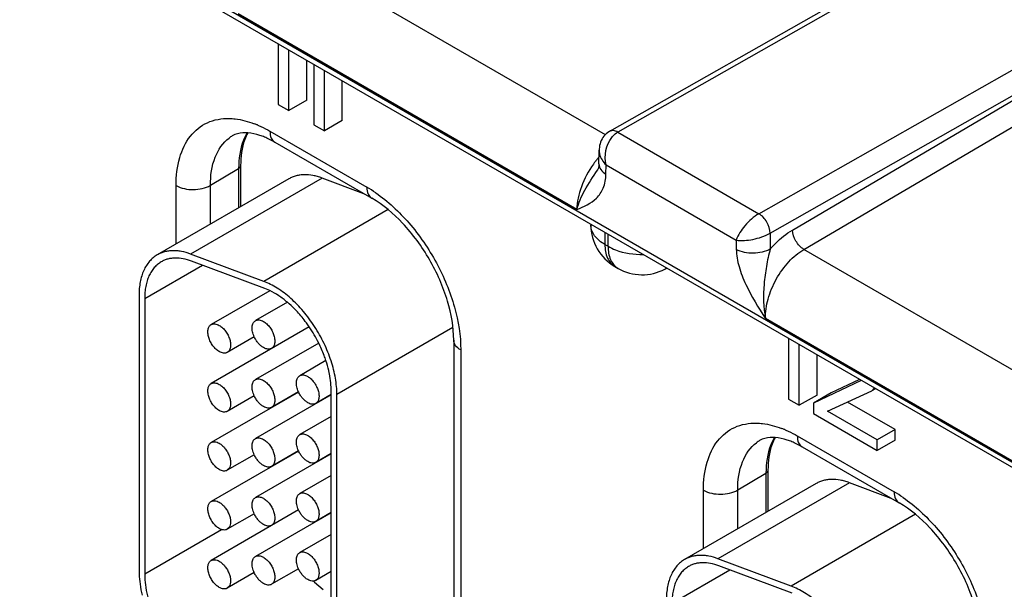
# Model space of a CAD drawing. Header units: inches. Extents: x 0 to 34, y 0 to 22.
# Tile 88 of 97: x 30.3 to 30.914, y 16.302 to 16.657. Entities that reach past the tile are written whole.
import ezdxf

# ---------------------------------------------------------------- set-up
doc = ezdxf.new("R2010")
doc.units = ezdxf.units.IN
doc.header["$LTSCALE"] = 1.87
doc.header["$MEASUREMENT"] = 0
doc.layers.get('0').update_dxf_attribs({"linetype": 'CONTINUOUS'})

msp = doc.modelspace()

# ---------------------------------------------------------------- linework, layer by layer
at = {"color": 7, "linetype": 'CONTINUOUS'}
for p, q in [((31.02971, 16.31756), (26.44402, 18.96528)), ((31.03168, 16.3132), (26.44599, 18.96093)), ((30.66565, 16.58555), (30.46065, 16.70391)), ((30.87173, 16.70304), (30.66833, 16.58761)), ((30.87673, 16.70255), (30.67335, 16.58713)), ((30.64787, 16.53891), (30.43668, 16.66085)), ((30.76139, 16.53629), (30.96484, 16.65167)), ((30.46175, 16.64228), (30.46175, 16.60445)), ((30.46838, 16.60063), (30.46838, 16.63845)), ((30.76837, 16.52414), (30.97184, 16.63953)), ((30.78232, 16.52613), (30.97185, 16.6375)), ((30.47951, 16.60706), (30.47951, 16.63202)), ((30.48384, 16.62952), (30.48384, 16.59169)), ((30.49047, 16.58787), (30.49047, 16.62569)), ((30.78946, 16.51406), (30.97898, 16.62543)), ((30.50161, 16.5943), (30.50161, 16.61926)), ((30.47951, 16.60706), (30.46838, 16.60063)), ((30.46175, 16.60445), (30.46838, 16.60063)), ((30.48384, 16.59169), (30.49047, 16.58787)), ((30.50161, 16.5943), (30.49047, 16.58787)), ((30.45964, 16.58081), (30.45464, 16.58339)), ((30.45653, 16.58768), (30.51699, 16.55277)), ((30.67335, 16.58713), (30.76139, 16.53629)), ((30.45964, 16.58081), (30.5201, 16.5459)), ((30.66165, 16.56733), (30.66178, 16.57589)), ((30.41941, 16.554), (30.43699, 16.56452)), ((30.43699, 16.56452), (30.43699, 16.53995)), ((30.43826, 16.56632), (30.43826, 16.54068)), ((30.66604, 16.56098), (30.66612, 16.5667)), ((30.66612, 16.5667), (30.74722, 16.51988)), ((30.4683, 16.55803), (30.38627, 16.51067)), ((30.48905, 16.55852), (30.40702, 16.51116)), ((30.51514, 16.54877), (30.48905, 16.55852)), ((30.66074, 16.56349), (30.66075, 16.5635)), ((30.39801, 16.51744), (30.39801, 16.55389)), ((30.41941, 16.5298), (30.41941, 16.554)), ((30.53015, 16.53887), (30.45263, 16.49411)), ((30.6566, 16.52977), (30.6566, 16.52936)), ((30.66538, 16.5247), (30.66538, 16.51711)), ((30.66735, 16.51598), (30.66735, 16.52356)), ((30.76837, 16.52414), (30.76852, 16.51427)), ((30.66538, 16.51711), (30.66735, 16.51598)), ((30.74722, 16.51988), (30.74731, 16.51405)), ((30.45263, 16.49411), (30.40702, 16.51116)), ((30.99445, 16.3957), (30.78946, 16.51406)), ((30.37842, 16.48345), (30.41443, 16.50425)), ((30.45324, 16.48974), (30.40764, 16.50679)), ((30.6716, 16.50338), (30.67356, 16.50224)), ((30.70277, 16.5018), (30.70395, 16.50243)), ((30.37488, 16.48549), (30.37488, 16.31383)), ((30.45649, 16.48833), (30.41991, 16.46721)), ((30.45649, 16.48835), (30.45324, 16.48974)), ((30.37842, 16.48345), (30.37842, 16.31179)), ((30.46737, 16.48113), (30.44749, 16.46966)), ((30.48103, 16.46576), (30.41991, 16.43047)), ((30.48095, 16.46588), (30.45749, 16.45233)), ((30.48104, 16.46576), (30.48095, 16.46588)), ((30.97667, 16.34906), (30.76548, 16.471)), ((30.44673, 16.4596), (30.42991, 16.44989)), ((30.57066, 16.46533), (30.49827, 16.42354)), ((30.48691, 16.45568), (30.44749, 16.43291)), ((30.46044, 16.45404), (30.46044, 16.45387)), ((30.57112, 16.45753), (30.57112, 16.23831)), ((30.77995, 16.45855), (30.77995, 16.42073)), ((30.78657, 16.4169), (30.78657, 16.45473)), ((30.57551, 16.45141), (30.57551, 16.23218)), ((30.79771, 16.42333), (30.79771, 16.4483)), ((30.4914, 16.44479), (30.47507, 16.43536)), ((30.82515, 16.43245), (30.79541, 16.41831)), ((30.82407, 16.43308), (30.80655, 16.42474)), ((30.47437, 16.42517), (30.41991, 16.39372)), ((30.44673, 16.42285), (30.42991, 16.41315)), ((30.49474, 16.42345), (30.44749, 16.39617)), ((30.4743, 16.4253), (30.45749, 16.41559)), ((30.49474, 16.42363), (30.48507, 16.41804)), ((30.49474, 16.23534), (30.49474, 16.42558)), ((30.49827, 16.2333), (30.49827, 16.42354)), ((30.79771, 16.42333), (30.78657, 16.4169)), ((30.80655, 16.42474), (30.79541, 16.41831)), ((30.80425, 16.41321), (30.83187, 16.42593)), ((30.83187, 16.42593), (30.83337, 16.42771)), ((30.83416, 16.42725), (30.83187, 16.42593)), ((30.46044, 16.4173), (30.46044, 16.41713)), ((30.77995, 16.42073), (30.78657, 16.4169)), ((30.79541, 16.41831), (30.79541, 16.4118)), ((30.84633, 16.40178), (30.81665, 16.41891)), ((30.79541, 16.4118), (30.83519, 16.38883)), ((30.83519, 16.39535), (30.80425, 16.41321)), ((30.49474, 16.40998), (30.47507, 16.39862)), ((30.84633, 16.40178), (30.83519, 16.39535)), ((30.84633, 16.39526), (30.84633, 16.40178)), ((30.78844, 16.39096), (30.78344, 16.39354)), ((30.78534, 16.39783), (30.8458, 16.36292)), ((30.83519, 16.38883), (30.83519, 16.39535)), ((30.84633, 16.39526), (30.83519, 16.38883)), ((30.47437, 16.38842), (30.41991, 16.35698)), ((30.44673, 16.38611), (30.42991, 16.3764)), ((30.49474, 16.38671), (30.44749, 16.35943)), ((30.4743, 16.38856), (30.45749, 16.37885)), ((30.49474, 16.38689), (30.48507, 16.3813)), ((30.78844, 16.39096), (30.8489, 16.35606)), ((30.46044, 16.38056), (30.46044, 16.38039)), ((30.43109, 16.37753), (30.42991, 16.3764)), ((30.74821, 16.36415), (30.76579, 16.37467)), ((30.76579, 16.37467), (30.76579, 16.3501)), ((30.76706, 16.37648), (30.76706, 16.35083)), ((30.49474, 16.37324), (30.47507, 16.36188)), ((30.7971, 16.36818), (30.71508, 16.32082)), ((30.81785, 16.36867), (30.73583, 16.32131)), ((30.84394, 16.35892), (30.81785, 16.36867)), ((30.72681, 16.3276), (30.72681, 16.36405)), ((30.74821, 16.33995), (30.74821, 16.36415)), ((30.47437, 16.35168), (30.41991, 16.32024)), ((30.44673, 16.34937), (30.42991, 16.33966)), ((30.49474, 16.34997), (30.44749, 16.32269)), ((30.4743, 16.35182), (30.45749, 16.34211)), ((30.49474, 16.35014), (30.48507, 16.34456)), ((30.85896, 16.34903), (30.78143, 16.30427)), ((30.37842, 16.31179), (30.42639, 16.33949)), ((30.43109, 16.34079), (30.42991, 16.33966)), ((30.49474, 16.3365), (30.47507, 16.32514)), ((30.78143, 16.30427), (30.73583, 16.32131)), ((30.44673, 16.31263), (30.42991, 16.30292)), ((30.4743, 16.31508), (30.45749, 16.30537)), ((30.49474, 16.3134), (30.48507, 16.30782)), ((30.70722, 16.2936), (30.74324, 16.3144)), ((30.78205, 16.29989), (30.73644, 16.31694)), ((30.48433, 16.30674), (30.48966, 16.30207)), ((30.43109, 16.30405), (30.42991, 16.30292))]:
    msp.add_line(p, q, dxfattribs=at)
for points in [[(30.66833, 16.58761), (30.6678, 16.58729), (30.66697, 16.58672), (30.66619, 16.58608), (30.66546, 16.58537), (30.66479, 16.5846), (30.66417, 16.58377), (30.66362, 16.58288), (30.66313, 16.58194), (30.66271, 16.58095), (30.66236, 16.57991), (30.6621, 16.57883), (30.66191, 16.57771), (30.6618, 16.57656), (30.66178, 16.57589)], [(30.66165, 16.56733), (30.66163, 16.56677), (30.66158, 16.5662), (30.66151, 16.56568), (30.66142, 16.56522), (30.66132, 16.56482), (30.66121, 16.56447), (30.6611, 16.56417), (30.66098, 16.56392), (30.66086, 16.56369), (30.66074, 16.56349)]]:
    msp.add_lwpolyline(points, dxfattribs=at)
for centre, radius, start, end in [((30.42502, 16.53544), 0.06094, 67.45094, 69.0888), ((30.42429, 16.53367), 0.06286, 66.91931, 67.4564), ((30.44481, 16.56533), 0.02274, 121.23349, 127.14309), ((30.43452, 16.53891), 0.04882, 65.66924, 67.61495), ((30.70634, 16.53316), 0.05897, 140.85539, 142.56786), ((30.7052, 16.53409), 0.0575, 139.1448, 140.85503), ((30.70755, 16.53224), 0.06049, 142.77997, 144.67107), ((30.70699, 16.53266), 0.05979, 142.56421, 142.77698), ((30.47512, 16.4804), 0.08361, 55.47027, 59.94569), ((30.6866, 16.52936), 0.03, 179.99684, 239.99782), ((30.66657, 16.52936), 0.00998, 179.99762, 181.52811), ((30.698, 16.51067), 0.01007, 298.28614, 305.54609), ((30.68856, 16.52823), 0.03, 239.99871, 298.27008), ((30.4096, 16.41725), 0.08635, 26.43035, 34.18199), ((30.41282, 16.41878), 0.08279, 20.66829, 26.47352), ((30.41696, 16.42034), 0.07836, 18.17901, 20.66465), ((30.48955, 16.43222), 0.01674, 204.41509, 204.92863), ((30.75382, 16.3456), 0.06094, 67.45094, 69.0888), ((30.75309, 16.34382), 0.06286, 66.91931, 67.4564), ((30.77362, 16.37548), 0.02274, 121.23349, 127.14309), ((30.76333, 16.34906), 0.04882, 65.66924, 67.61495), ((30.48955, 16.39548), 0.01674, 204.41509, 204.92863), ((30.80392, 16.29056), 0.08361, 55.47027, 59.94569), ((30.48955, 16.35874), 0.01674, 204.41509, 204.92863), ((30.53061, 16.3621), 0.07041, 194.12701, 194.25181), ((30.42783, 16.31383), 0.05295, 180.00625, 182.09528), ((30.42678, 16.31179), 0.04836, 180.00736, 182.29646), ((30.53413, 16.35791), 0.07141, 225.05877, 225.5706), ((30.53374, 16.35751), 0.07085, 225.57098, 225.78136)]:
    msp.add_arc(centre, radius, start, end, dxfattribs=at)
for points, knots in [([(30.39801, 16.55389), (30.39801, 16.55973), (30.39919, 16.57064), (30.40575, 16.5849), (30.41712, 16.59413), (30.42647, 16.59574), (30.43108, 16.59565)], [0, 0, 0, 0, 0.293213, 0.543425, 0.768378, 1, 1, 1, 1]), ([(30.43108, 16.59565), (30.43234, 16.59562), (30.43769, 16.59524), (30.44294, 16.59383), (30.44677, 16.59237)], [0, 0, 0, 0, 0.235715, 1, 1, 1, 1]), ([(30.44893, 16.5915), (30.44956, 16.59122), (30.45216, 16.59007), (30.45467, 16.58875), (30.45653, 16.58768)], [0, 0, 0, 0, 0.243649, 1, 1, 1, 1]), ([(30.41941, 16.554), (30.41941, 16.55995), (30.42078, 16.57096), (30.42718, 16.5805), (30.43109, 16.58346)], [0, 0, 0, 0, 0.548022, 1, 1, 1, 1]), ([(30.44264, 16.58672), (30.44165, 16.58679), (30.43835, 16.58685), (30.435, 16.58597), (30.43302, 16.58478)], [0, 0, 0, 0, 0.300738, 1, 1, 1, 1]), ([(30.44223, 16.58674), (30.44135, 16.58524), (30.43803, 16.5783), (30.43699, 16.57044), (30.43699, 16.56452)], [0, 0, 0, 0, 0.226639, 1, 1, 1, 1]), ([(30.44265, 16.58671), (30.44192, 16.58534), (30.43912, 16.57891), (30.43826, 16.57177), (30.43826, 16.56632)], [0, 0, 0, 0, 0.221289, 1, 1, 1, 1]), ([(30.45311, 16.58405), (30.45217, 16.58444), (30.44879, 16.5857), (30.44522, 16.58652), (30.44264, 16.58672)], [0, 0, 0, 0, 0.282391, 1, 1, 1, 1]), ([(30.45653, 16.58768), (30.45653, 16.58625), (30.45688, 16.58358), (30.45863, 16.5814), (30.45964, 16.58081)], [0, 0, 0, 0, 0.550787, 1, 1, 1, 1]), ([(30.67335, 16.58713), (30.67252, 16.5876), (30.67086, 16.58829), (30.66902, 16.588), (30.66834, 16.58762)], [0, 0, 0, 0, 0.548404, 1, 1, 1, 1]), ([(30.66961, 16.58384), (30.66988, 16.58419), (30.67097, 16.58545), (30.67228, 16.58653), (30.67335, 16.58713)], [0, 0, 0, 0, 0.262078, 1, 1, 1, 1]), ([(30.66178, 16.57589), (30.66176, 16.57509), (30.66217, 16.57163), (30.66424, 16.56856), (30.66612, 16.5667)], [0, 0, 0, 0, 0.231238, 1, 1, 1, 1]), ([(30.43826, 16.56632), (30.43826, 16.56616), (30.43812, 16.56539), (30.4375, 16.56482), (30.43699, 16.56452)], [0, 0, 0, 0, 0.221851, 1, 1, 1, 1]), ([(30.6582, 16.56722), (30.65511, 16.56286), (30.65028, 16.55381), (30.64796, 16.54372), (30.64786, 16.53891)], [0, 0, 0, 0, 0.526247, 1, 1, 1, 1]), ([(30.66165, 16.56733), (30.66163, 16.56613), (30.66262, 16.56344), (30.66478, 16.56173), (30.66604, 16.56098)], [0, 0, 0, 0, 0.450469, 1, 1, 1, 1]), ([(30.48905, 16.55852), (30.48809, 16.55888), (30.4862, 16.5595), (30.48248, 16.56038), (30.4788, 16.56072), (30.47528, 16.56044), (30.47281, 16.55994), (30.47047, 16.55915), (30.469, 16.55843), (30.4683, 16.55803)], [0, 0, 0, 0, 0.142384, 0.278802, 0.534366, 0.655079, 0.772166, 0.886734, 1, 1, 1, 1]), ([(30.64786, 16.53891), (30.649, 16.54308), (30.65281, 16.55166), (30.65803, 16.55934), (30.66074, 16.56349)], [0, 0, 0, 0, 0.465661, 1, 1, 1, 1]), ([(30.64787, 16.53891), (30.6522, 16.54073), (30.65914, 16.54373), (30.66505, 16.55243), (30.66599, 16.558), (30.66604, 16.56098)], [0, 0, 0, 0, 0.461393, 0.70815, 1, 1, 1, 1]), ([(30.39801, 16.55389), (30.40119, 16.55206), (30.40873, 16.55063), (30.41626, 16.55212), (30.41941, 16.554)], [0, 0, 0, 0, 0.501152, 1, 1, 1, 1]), ([(30.51699, 16.55277), (30.51699, 16.55134), (30.51734, 16.54868), (30.51909, 16.54649), (30.5201, 16.5459)], [0, 0, 0, 0, 0.550787, 1, 1, 1, 1]), ([(30.57112, 16.45753), (30.57112, 16.46573), (30.56788, 16.48333), (30.55686, 16.50821), (30.54082, 16.53019), (30.5272, 16.5418), (30.5201, 16.5459)], [0, 0, 0, 0, 0.232872, 0.49999, 0.767113, 1, 1, 1, 1]), ([(30.52251, 16.54928), (30.53017, 16.54402), (30.54449, 16.53062), (30.56113, 16.50627), (30.57235, 16.47933), (30.57551, 16.46039), (30.57551, 16.45141)], [0, 0, 0, 0, 0.242847, 0.505649, 0.765413, 1, 1, 1, 1]), ([(30.76138, 16.53629), (30.75806, 16.5344), (30.7526, 16.52934), (30.74838, 16.52317), (30.74722, 16.51988)], [0, 0, 0, 0, 0.522556, 1, 1, 1, 1]), ([(30.76837, 16.52414), (30.76835, 16.52655), (30.76674, 16.53128), (30.76347, 16.5351), (30.76139, 16.53629)], [0, 0, 0, 0, 0.501968, 1, 1, 1, 1]), ([(30.66538, 16.51711), (30.66294, 16.51852), (30.65876, 16.52172), (30.65666, 16.52679), (30.6566, 16.5291)], [0, 0, 0, 0, 0.550246, 1, 1, 1, 1]), ([(30.74722, 16.51988), (30.75063, 16.51931), (30.75803, 16.52), (30.76507, 16.52223), (30.76837, 16.52414)], [0, 0, 0, 0, 0.47579, 1, 1, 1, 1]), ([(30.76852, 16.51427), (30.76957, 16.51549), (30.77369, 16.51996), (30.77847, 16.52387), (30.78232, 16.52613)], [0, 0, 0, 0, 0.264871, 1, 1, 1, 1]), ([(30.78946, 16.51406), (30.78738, 16.51526), (30.78408, 16.51902), (30.78238, 16.52373), (30.78232, 16.52613)], [0, 0, 0, 0, 0.499442, 1, 1, 1, 1]), ([(30.66538, 16.51711), (30.66538, 16.51425), (30.66608, 16.50893), (30.66957, 16.50455), (30.6716, 16.50338)], [0, 0, 0, 0, 0.550749, 1, 1, 1, 1]), ([(30.66735, 16.51598), (30.66885, 16.51511), (30.67572, 16.51194), (30.68344, 16.51083), (30.68925, 16.51091)], [0, 0, 0, 0, 0.229051, 1, 1, 1, 1]), ([(30.66735, 16.51598), (30.66735, 16.51311), (30.66805, 16.50779), (30.67154, 16.50341), (30.67356, 16.50224)], [0, 0, 0, 0, 0.550748, 1, 1, 1, 1]), ([(30.38627, 16.51067), (30.38537, 16.51015), (30.38364, 16.50894), (30.38135, 16.50668), (30.37938, 16.50401), (30.37775, 16.50094), (30.37647, 16.49752), (30.37555, 16.49376), (30.375, 16.48972), (30.37488, 16.48692), (30.37488, 16.48549)], [0, 0, 0, 0, 0.108017, 0.218075, 0.332007, 0.451342, 0.577251, 0.710543, 0.851537, 1, 1, 1, 1]), ([(30.40702, 16.51116), (30.40516, 16.51186), (30.40233, 16.51268), (30.39854, 16.5132), (30.39585, 16.51329), (30.39326, 16.51308), (30.39078, 16.51259), (30.38844, 16.51179), (30.38698, 16.51107), (30.38627, 16.51067)], [0, 0, 0, 0, 0.278448, 0.40911, 0.534422, 0.655132, 0.772201, 0.886744, 1, 1, 1, 1]), ([(30.40764, 16.50679), (30.40594, 16.50742), (30.40259, 16.50839), (30.39832, 16.50879), (30.39512, 16.50853), (30.39287, 16.50808), (30.39074, 16.50736), (30.38941, 16.50671), (30.38877, 16.50634)], [0, 0, 0, 0, 0.278612, 0.534243, 0.654988, 0.772106, 0.886705, 1, 1, 1, 1]), ([(30.76852, 16.51427), (30.76537, 16.51245), (30.75794, 16.51097), (30.75047, 16.51229), (30.74731, 16.51405)], [0, 0, 0, 0, 0.501142, 1, 1, 1, 1]), ([(30.74731, 16.51405), (30.74736, 16.51042), (30.74878, 16.50285), (30.75459, 16.48817), (30.76112, 16.47788), (30.76548, 16.471)], [0, 0, 0, 0, 0.230469, 0.482761, 1, 1, 1, 1]), ([(30.76852, 16.51427), (30.76743, 16.51075), (30.76601, 16.50346), (30.76398, 16.48909), (30.76402, 16.478), (30.76548, 16.471)], [0, 0, 0, 0, 0.253016, 0.508341, 1, 1, 1, 1]), ([(30.76548, 16.471), (30.7654, 16.47506), (30.76675, 16.48364), (30.77182, 16.49572), (30.7794, 16.50638), (30.78597, 16.51202), (30.78946, 16.51406)], [0, 0, 0, 0, 0.238326, 0.500865, 0.76294, 1, 1, 1, 1]), ([(30.38877, 16.50634), (30.38795, 16.50587), (30.38638, 16.50477), (30.3843, 16.50272), (30.38251, 16.50028), (30.38102, 16.4975), (30.37986, 16.49438), (30.37902, 16.49097), (30.37853, 16.48729), (30.37842, 16.48475), (30.37842, 16.48345)], [0, 0, 0, 0, 0.108013, 0.218062, 0.332006, 0.451356, 0.577259, 0.710503, 0.851479, 1, 1, 1, 1]), ([(30.49827, 16.42354), (30.49827, 16.42521), (30.49811, 16.42865), (30.49741, 16.43387), (30.49626, 16.43924), (30.49468, 16.44468), (30.49268, 16.45014), (30.49029, 16.45556), (30.48753, 16.46086), (30.48444, 16.46598), (30.48106, 16.47087), (30.47742, 16.47546), (30.47357, 16.47971), (30.46955, 16.48356), (30.46541, 16.48697), (30.46119, 16.48989), (30.45696, 16.4923), (30.45406, 16.49358), (30.45263, 16.49411)], [0, 0, 0, 0, 0.056893, 0.116652, 0.178876, 0.243178, 0.309139, 0.376265, 0.444032, 0.511906, 0.57935, 0.645841, 0.710872, 0.773976, 0.834732, 0.892823, 0.947989, 1, 1, 1, 1]), ([(30.46737, 16.48115), (30.46565, 16.4826), (30.46217, 16.48524), (30.45838, 16.48744), (30.45649, 16.48835)], [0, 0, 0, 0, 0.51772, 1, 1, 1, 1]), ([(30.47363, 16.47513), (30.47313, 16.47567), (30.47113, 16.47777), (30.46902, 16.47976), (30.46737, 16.48115)], [0, 0, 0, 0, 0.255298, 1, 1, 1, 1]), ([(30.48095, 16.46588), (30.48039, 16.46671), (30.47812, 16.46992), (30.47562, 16.47297), (30.47363, 16.47513)], [0, 0, 0, 0, 0.253561, 1, 1, 1, 1]), ([(30.42491, 16.45038), (30.42455, 16.45059), (30.42384, 16.45107), (30.42246, 16.45222), (30.4209, 16.45401), (30.41938, 16.45647), (30.41832, 16.4591), (30.41779, 16.46169), (30.41784, 16.46373), (30.41822, 16.46513), (30.41864, 16.466), (30.4192, 16.46671), (30.41967, 16.46706), (30.41991, 16.46721)], [0, 0, 0, 0, 0.062368, 0.128847, 0.270429, 0.417551, 0.56187, 0.695511, 0.81275, 0.864706, 0.912526, 0.957149, 1, 1, 1, 1]), ([(30.41991, 16.46721), (30.42008, 16.4673), (30.42042, 16.46746), (30.42119, 16.46768), (30.42226, 16.46771), (30.4236, 16.46738), (30.42447, 16.46697), (30.42491, 16.46671)], [0, 0, 0, 0, 0.108161, 0.21833, 0.451295, 0.710674, 1, 1, 1, 1]), ([(30.42491, 16.46671), (30.42527, 16.4665), (30.42598, 16.46603), (30.42736, 16.46487), (30.42893, 16.46309), (30.43044, 16.46062), (30.43151, 16.45799), (30.43203, 16.45541), (30.43199, 16.45337), (30.43161, 16.45197), (30.43119, 16.4511), (30.43063, 16.45039), (30.43016, 16.45003), (30.42991, 16.44989)], [0, 0, 0, 0, 0.062368, 0.128847, 0.270429, 0.417551, 0.56187, 0.695511, 0.81275, 0.864706, 0.912526, 0.957149, 1, 1, 1, 1]), ([(30.44672, 16.4596), (30.44649, 16.46012), (30.44608, 16.46116), (30.44564, 16.46274), (30.44542, 16.46427), (30.4454, 16.46571), (30.4456, 16.467), (30.44602, 16.46813), (30.44664, 16.46904), (30.4472, 16.46948), (30.44749, 16.46965)], [0, 0, 0, 0, 0.15689, 0.307619, 0.449551, 0.580712, 0.700116, 0.808082, 0.906721, 1, 1, 1, 1]), ([(30.44749, 16.46965), (30.44765, 16.46975), (30.448, 16.46991), (30.44877, 16.47012), (30.44984, 16.47015), (30.45118, 16.46983), (30.45205, 16.46941), (30.45249, 16.46916)], [0, 0, 0, 0, 0.108161, 0.21833, 0.451295, 0.710674, 1, 1, 1, 1]), ([(30.45249, 16.46916), (30.45285, 16.46895), (30.45356, 16.46848), (30.45494, 16.46732), (30.45651, 16.46553), (30.45802, 16.46307), (30.45908, 16.46044), (30.45961, 16.45785), (30.45956, 16.45581), (30.45919, 16.45442), (30.45877, 16.45355), (30.4582, 16.45283), (30.45774, 16.45248), (30.45749, 16.45234)], [0, 0, 0, 0, 0.062368, 0.128847, 0.270429, 0.417551, 0.56187, 0.695511, 0.81275, 0.864706, 0.912526, 0.957149, 1, 1, 1, 1]), ([(30.45249, 16.45283), (30.4519, 16.45317), (30.45073, 16.45402), (30.44918, 16.45561), (30.4478, 16.45748), (30.44705, 16.45887), (30.44672, 16.4596)], [0, 0, 0, 0, 0.227622, 0.475904, 0.736446, 1, 1, 1, 1]), ([(30.57551, 16.45141), (30.57427, 16.45212), (30.57214, 16.45375), (30.57112, 16.45636), (30.57112, 16.45753)], [0, 0, 0, 0, 0.55078, 1, 1, 1, 1]), ([(30.42991, 16.44989), (30.42975, 16.44979), (30.4294, 16.44963), (30.42864, 16.44942), (30.42756, 16.44939), (30.42622, 16.44971), (30.42535, 16.45013), (30.42491, 16.45038)], [0, 0, 0, 0, 0.108161, 0.21833, 0.451295, 0.710674, 1, 1, 1, 1]), ([(30.45749, 16.45234), (30.45733, 16.45224), (30.45698, 16.45208), (30.45621, 16.45187), (30.45514, 16.45184), (30.4538, 16.45216), (30.45293, 16.45258), (30.45249, 16.45283)], [0, 0, 0, 0, 0.108161, 0.21833, 0.451295, 0.710674, 1, 1, 1, 1]), ([(30.49361, 16.43645), (30.49348, 16.43714), (30.49287, 16.43995), (30.49209, 16.44273), (30.49141, 16.44479)], [0, 0, 0, 0, 0.24487, 1, 1, 1, 1]), ([(30.4743, 16.4253), (30.47407, 16.42582), (30.47365, 16.42687), (30.47322, 16.42845), (30.47299, 16.42998), (30.47298, 16.43141), (30.47318, 16.43271), (30.4736, 16.43383), (30.47422, 16.43475), (30.47477, 16.43519), (30.47507, 16.43536)], [0, 0, 0, 0, 0.15689, 0.307619, 0.449551, 0.580712, 0.700116, 0.808082, 0.906721, 1, 1, 1, 1]), ([(30.47507, 16.43536), (30.47523, 16.43546), (30.47558, 16.43562), (30.47634, 16.43583), (30.47741, 16.43586), (30.47875, 16.43553), (30.47963, 16.43512), (30.48007, 16.43487)], [0, 0, 0, 0, 0.108161, 0.21833, 0.451295, 0.710674, 1, 1, 1, 1]), ([(30.48007, 16.43487), (30.48043, 16.43466), (30.48114, 16.43418), (30.48252, 16.43302), (30.48408, 16.43124), (30.4856, 16.42878), (30.48666, 16.42615), (30.48719, 16.42356), (30.48714, 16.42152), (30.48676, 16.42012), (30.48634, 16.41925), (30.48578, 16.41854), (30.48531, 16.41818), (30.48507, 16.41804)], [0, 0, 0, 0, 0.062368, 0.128847, 0.270429, 0.417551, 0.56187, 0.695511, 0.81275, 0.864706, 0.912526, 0.957149, 1, 1, 1, 1]), ([(30.49474, 16.42558), (30.49474, 16.42735), (30.49453, 16.431), (30.49398, 16.43461), (30.49361, 16.43645)], [0, 0, 0, 0, 0.486254, 1, 1, 1, 1]), ([(30.42491, 16.41364), (30.42455, 16.41385), (30.42384, 16.41433), (30.42246, 16.41548), (30.4209, 16.41727), (30.41938, 16.41973), (30.41832, 16.42236), (30.41779, 16.42495), (30.41784, 16.42699), (30.41822, 16.42839), (30.41864, 16.42925), (30.4192, 16.42997), (30.41967, 16.43032), (30.41991, 16.43047)], [0, 0, 0, 0, 0.062368, 0.128847, 0.270429, 0.417551, 0.56187, 0.695511, 0.81275, 0.864706, 0.912526, 0.957149, 1, 1, 1, 1]), ([(30.41991, 16.43047), (30.42008, 16.43056), (30.42042, 16.43072), (30.42119, 16.43094), (30.42226, 16.43096), (30.4236, 16.43064), (30.42447, 16.43022), (30.42491, 16.42997)], [0, 0, 0, 0, 0.108161, 0.21833, 0.451295, 0.710674, 1, 1, 1, 1]), ([(30.42491, 16.42997), (30.42527, 16.42976), (30.42598, 16.42929), (30.42736, 16.42813), (30.42893, 16.42634), (30.43044, 16.42388), (30.43151, 16.42125), (30.43203, 16.41866), (30.43199, 16.41663), (30.43161, 16.41523), (30.43119, 16.41436), (30.43063, 16.41365), (30.43016, 16.41329), (30.42991, 16.41315)], [0, 0, 0, 0, 0.062368, 0.128847, 0.270429, 0.417551, 0.56187, 0.695511, 0.81275, 0.864706, 0.912526, 0.957149, 1, 1, 1, 1]), ([(30.44672, 16.42285), (30.44649, 16.42337), (30.44608, 16.42442), (30.44564, 16.426), (30.44542, 16.42753), (30.4454, 16.42897), (30.4456, 16.43026), (30.44602, 16.43139), (30.44664, 16.4323), (30.4472, 16.43274), (30.44749, 16.43291)], [0, 0, 0, 0, 0.15689, 0.307619, 0.449551, 0.580712, 0.700116, 0.808082, 0.906721, 1, 1, 1, 1]), ([(30.44749, 16.43291), (30.44765, 16.43301), (30.448, 16.43317), (30.44877, 16.43338), (30.44984, 16.43341), (30.45118, 16.43309), (30.45205, 16.43267), (30.45249, 16.43242)], [0, 0, 0, 0, 0.108161, 0.21833, 0.451295, 0.710674, 1, 1, 1, 1]), ([(30.45249, 16.43242), (30.45285, 16.43221), (30.45356, 16.43173), (30.45494, 16.43058), (30.45651, 16.42879), (30.45802, 16.42633), (30.45908, 16.4237), (30.45961, 16.42111), (30.45956, 16.41907), (30.45919, 16.41767), (30.45877, 16.41681), (30.4582, 16.41609), (30.45774, 16.41574), (30.45749, 16.41559)], [0, 0, 0, 0, 0.062368, 0.128847, 0.270429, 0.417551, 0.56187, 0.695511, 0.81275, 0.864706, 0.912526, 0.957149, 1, 1, 1, 1]), ([(30.45249, 16.41609), (30.4519, 16.41643), (30.45073, 16.41728), (30.44918, 16.41886), (30.4478, 16.42074), (30.44705, 16.42213), (30.44672, 16.42285)], [0, 0, 0, 0, 0.227622, 0.475904, 0.736446, 1, 1, 1, 1]), ([(30.48007, 16.41854), (30.47948, 16.41887), (30.47834, 16.41971), (30.47681, 16.42126), (30.47544, 16.4231), (30.47469, 16.42446), (30.47436, 16.42517)], [0, 0, 0, 0, 0.227613, 0.475701, 0.736134, 1, 1, 1, 1]), ([(30.48507, 16.41804), (30.4849, 16.41795), (30.48455, 16.41778), (30.48379, 16.41757), (30.48272, 16.41754), (30.48138, 16.41787), (30.48051, 16.41828), (30.48007, 16.41854)], [0, 0, 0, 0, 0.108161, 0.21833, 0.451295, 0.710674, 1, 1, 1, 1]), ([(30.42991, 16.41315), (30.42975, 16.41305), (30.4294, 16.41289), (30.42864, 16.41268), (30.42756, 16.41265), (30.42622, 16.41297), (30.42535, 16.41339), (30.42491, 16.41364)], [0, 0, 0, 0, 0.108161, 0.21833, 0.451295, 0.710674, 1, 1, 1, 1]), ([(30.45749, 16.41559), (30.45733, 16.4155), (30.45698, 16.41534), (30.45621, 16.41512), (30.45514, 16.4151), (30.4538, 16.41542), (30.45293, 16.41584), (30.45249, 16.41609)], [0, 0, 0, 0, 0.108161, 0.21833, 0.451295, 0.710674, 1, 1, 1, 1]), ([(30.72681, 16.36405), (30.72681, 16.36989), (30.728, 16.38079), (30.73456, 16.39505), (30.74592, 16.40429), (30.75527, 16.40589), (30.75988, 16.4058)], [0, 0, 0, 0, 0.293213, 0.543425, 0.768378, 1, 1, 1, 1]), ([(30.75988, 16.4058), (30.76115, 16.40578), (30.7665, 16.4054), (30.77175, 16.40398), (30.77557, 16.40252)], [0, 0, 0, 0, 0.235715, 1, 1, 1, 1]), ([(30.4743, 16.38856), (30.47407, 16.38908), (30.47365, 16.39013), (30.47322, 16.39171), (30.47299, 16.39324), (30.47298, 16.39467), (30.47318, 16.39597), (30.4736, 16.39709), (30.47422, 16.398), (30.47477, 16.39845), (30.47507, 16.39862)], [0, 0, 0, 0, 0.15689, 0.307619, 0.449551, 0.580712, 0.700116, 0.808082, 0.906721, 1, 1, 1, 1]), ([(30.47507, 16.39862), (30.47523, 16.39871), (30.47558, 16.39888), (30.47634, 16.39909), (30.47741, 16.39912), (30.47875, 16.39879), (30.47963, 16.39838), (30.48007, 16.39813)], [0, 0, 0, 0, 0.108161, 0.21833, 0.451295, 0.710674, 1, 1, 1, 1]), ([(30.48007, 16.39813), (30.48043, 16.39792), (30.48114, 16.39744), (30.48252, 16.39628), (30.48408, 16.3945), (30.4856, 16.39204), (30.48666, 16.38941), (30.48719, 16.38682), (30.48714, 16.38478), (30.48676, 16.38338), (30.48634, 16.38251), (30.48578, 16.3818), (30.48531, 16.38144), (30.48507, 16.3813)], [0, 0, 0, 0, 0.062368, 0.128847, 0.270429, 0.417551, 0.56187, 0.695511, 0.81275, 0.864706, 0.912526, 0.957149, 1, 1, 1, 1]), ([(30.77773, 16.40165), (30.77837, 16.40138), (30.78096, 16.40022), (30.78348, 16.3989), (30.78534, 16.39783)], [0, 0, 0, 0, 0.243649, 1, 1, 1, 1]), ([(30.42491, 16.3769), (30.42455, 16.37711), (30.42384, 16.37758), (30.42246, 16.37874), (30.4209, 16.38053), (30.41938, 16.38299), (30.41832, 16.38562), (30.41779, 16.38821), (30.41784, 16.39025), (30.41822, 16.39164), (30.41864, 16.39251), (30.4192, 16.39322), (30.41967, 16.39358), (30.41991, 16.39372)], [0, 0, 0, 0, 0.062368, 0.128847, 0.270429, 0.417551, 0.56187, 0.695511, 0.81275, 0.864706, 0.912526, 0.957149, 1, 1, 1, 1]), ([(30.41991, 16.39372), (30.42008, 16.39382), (30.42042, 16.39398), (30.42119, 16.39419), (30.42226, 16.39422), (30.4236, 16.3939), (30.42447, 16.39348), (30.42491, 16.39323)], [0, 0, 0, 0, 0.108161, 0.21833, 0.451295, 0.710674, 1, 1, 1, 1]), ([(30.42491, 16.39323), (30.42523, 16.39304), (30.42588, 16.39262), (30.42713, 16.3916), (30.42857, 16.39004), (30.43003, 16.38788), (30.43078, 16.38629), (30.43109, 16.38547)], [0, 0, 0, 0, 0.11075, 0.228244, 0.478094, 0.739302, 1, 1, 1, 1]), ([(30.44672, 16.38611), (30.44649, 16.38663), (30.44608, 16.38768), (30.44564, 16.38926), (30.44542, 16.39079), (30.4454, 16.39222), (30.4456, 16.39352), (30.44602, 16.39464), (30.44664, 16.39556), (30.4472, 16.396), (30.44749, 16.39617)], [0, 0, 0, 0, 0.15689, 0.307619, 0.449551, 0.580712, 0.700116, 0.808082, 0.906721, 1, 1, 1, 1]), ([(30.44749, 16.39617), (30.44765, 16.39627), (30.448, 16.39643), (30.44877, 16.39664), (30.44984, 16.39667), (30.45118, 16.39635), (30.45205, 16.39593), (30.45249, 16.39568)], [0, 0, 0, 0, 0.108161, 0.21833, 0.451295, 0.710674, 1, 1, 1, 1]), ([(30.45249, 16.39568), (30.45285, 16.39547), (30.45356, 16.39499), (30.45494, 16.39383), (30.45651, 16.39205), (30.45802, 16.38959), (30.45908, 16.38696), (30.45961, 16.38437), (30.45956, 16.38233), (30.45919, 16.38093), (30.45877, 16.38006), (30.4582, 16.37935), (30.45774, 16.379), (30.45749, 16.37885)], [0, 0, 0, 0, 0.062368, 0.128847, 0.270429, 0.417551, 0.56187, 0.695511, 0.81275, 0.864706, 0.912526, 0.957149, 1, 1, 1, 1]), ([(30.74821, 16.36415), (30.74821, 16.3701), (30.74959, 16.38111), (30.75598, 16.39065), (30.75989, 16.39361)], [0, 0, 0, 0, 0.548022, 1, 1, 1, 1]), ([(30.77144, 16.39687), (30.77045, 16.39694), (30.76716, 16.397), (30.7638, 16.39612), (30.76183, 16.39493)], [0, 0, 0, 0, 0.300738, 1, 1, 1, 1]), ([(30.77104, 16.39689), (30.77015, 16.39539), (30.76684, 16.38845), (30.76579, 16.38059), (30.76579, 16.37467)], [0, 0, 0, 0, 0.226639, 1, 1, 1, 1]), ([(30.77145, 16.39686), (30.77072, 16.3955), (30.76792, 16.38906), (30.76706, 16.38192), (30.76706, 16.37648)], [0, 0, 0, 0, 0.221289, 1, 1, 1, 1]), ([(30.78192, 16.3942), (30.78098, 16.39459), (30.77759, 16.39585), (30.77403, 16.39668), (30.77144, 16.39687)], [0, 0, 0, 0, 0.282391, 1, 1, 1, 1]), ([(30.78534, 16.39783), (30.78534, 16.3964), (30.78569, 16.39374), (30.78743, 16.39155), (30.78844, 16.39096)], [0, 0, 0, 0, 0.550787, 1, 1, 1, 1]), ([(30.45249, 16.37935), (30.4519, 16.37969), (30.45073, 16.38054), (30.44918, 16.38212), (30.4478, 16.384), (30.44705, 16.38539), (30.44672, 16.38611)], [0, 0, 0, 0, 0.227622, 0.475904, 0.736446, 1, 1, 1, 1]), ([(30.48007, 16.3818), (30.47948, 16.38213), (30.47834, 16.38296), (30.47681, 16.38452), (30.47544, 16.38636), (30.47469, 16.38772), (30.47436, 16.38842)], [0, 0, 0, 0, 0.227613, 0.475701, 0.736134, 1, 1, 1, 1]), ([(30.43109, 16.38547), (30.43137, 16.38472), (30.43171, 16.38359), (30.43194, 16.38207), (30.43205, 16.38016), (30.43175, 16.37852), (30.43109, 16.37753)], [0, 0, 0, 0, 0.293755, 0.431942, 0.562808, 1, 1, 1, 1]), ([(30.48507, 16.3813), (30.4849, 16.38121), (30.48455, 16.38104), (30.48379, 16.38083), (30.48272, 16.3808), (30.48138, 16.38113), (30.48051, 16.38154), (30.48007, 16.3818)], [0, 0, 0, 0, 0.108161, 0.21833, 0.451295, 0.710674, 1, 1, 1, 1]), ([(30.42991, 16.3764), (30.42975, 16.37631), (30.4294, 16.37615), (30.42864, 16.37594), (30.42756, 16.37591), (30.42622, 16.37623), (30.42535, 16.37665), (30.42491, 16.3769)], [0, 0, 0, 0, 0.108161, 0.21833, 0.451295, 0.710674, 1, 1, 1, 1]), ([(30.45749, 16.37885), (30.45733, 16.37876), (30.45698, 16.3786), (30.45621, 16.37838), (30.45514, 16.37835), (30.4538, 16.37868), (30.45293, 16.37909), (30.45249, 16.37935)], [0, 0, 0, 0, 0.108161, 0.21833, 0.451295, 0.710674, 1, 1, 1, 1]), ([(30.76706, 16.37648), (30.76706, 16.37631), (30.76693, 16.37555), (30.7663, 16.37497), (30.76579, 16.37467)], [0, 0, 0, 0, 0.221851, 1, 1, 1, 1]), ([(30.81785, 16.36867), (30.8169, 16.36903), (30.815, 16.36965), (30.81129, 16.37053), (30.80761, 16.37087), (30.80409, 16.3706), (30.80161, 16.3701), (30.79927, 16.36931), (30.7978, 16.36859), (30.7971, 16.36818)], [0, 0, 0, 0, 0.142384, 0.278802, 0.534366, 0.655079, 0.772166, 0.886734, 1, 1, 1, 1]), ([(30.4743, 16.35182), (30.47407, 16.35234), (30.47365, 16.35338), (30.47322, 16.35497), (30.47299, 16.3565), (30.47298, 16.35793), (30.47318, 16.35923), (30.4736, 16.36035), (30.47422, 16.36126), (30.47477, 16.36171), (30.47507, 16.36188)], [0, 0, 0, 0, 0.15689, 0.307619, 0.449551, 0.580712, 0.700116, 0.808082, 0.906721, 1, 1, 1, 1]), ([(30.47507, 16.36188), (30.47523, 16.36197), (30.47558, 16.36214), (30.47634, 16.36235), (30.47741, 16.36238), (30.47875, 16.36205), (30.47963, 16.36164), (30.48007, 16.36138)], [0, 0, 0, 0, 0.108161, 0.21833, 0.451295, 0.710674, 1, 1, 1, 1]), ([(30.48007, 16.36138), (30.48043, 16.36118), (30.48114, 16.3607), (30.48252, 16.35954), (30.48408, 16.35776), (30.4856, 16.3553), (30.48666, 16.35266), (30.48719, 16.35008), (30.48714, 16.34804), (30.48676, 16.34664), (30.48634, 16.34577), (30.48578, 16.34506), (30.48531, 16.3447), (30.48507, 16.34456)], [0, 0, 0, 0, 0.062368, 0.128847, 0.270429, 0.417551, 0.56187, 0.695511, 0.81275, 0.864706, 0.912526, 0.957149, 1, 1, 1, 1]), ([(30.72681, 16.36405), (30.73, 16.36221), (30.73753, 16.36078), (30.74507, 16.36228), (30.74821, 16.36415)], [0, 0, 0, 0, 0.501152, 1, 1, 1, 1]), ([(30.8458, 16.36292), (30.8458, 16.36149), (30.84614, 16.35883), (30.84789, 16.35664), (30.8489, 16.35606)], [0, 0, 0, 0, 0.550787, 1, 1, 1, 1]), ([(30.42491, 16.34016), (30.42455, 16.34037), (30.42384, 16.34084), (30.42246, 16.342), (30.4209, 16.34378), (30.41938, 16.34625), (30.41832, 16.34888), (30.41779, 16.35147), (30.41784, 16.3535), (30.41822, 16.3549), (30.41864, 16.35577), (30.4192, 16.35648), (30.41967, 16.35684), (30.41991, 16.35698)], [0, 0, 0, 0, 0.062368, 0.128847, 0.270429, 0.417551, 0.56187, 0.695511, 0.81275, 0.864706, 0.912526, 0.957149, 1, 1, 1, 1]), ([(30.41991, 16.35698), (30.42008, 16.35708), (30.42042, 16.35724), (30.42119, 16.35745), (30.42226, 16.35748), (30.4236, 16.35716), (30.42447, 16.35674), (30.42491, 16.35649)], [0, 0, 0, 0, 0.108161, 0.21833, 0.451295, 0.710674, 1, 1, 1, 1]), ([(30.42491, 16.35649), (30.42523, 16.3563), (30.42588, 16.35588), (30.42713, 16.35486), (30.42857, 16.3533), (30.43003, 16.35114), (30.43078, 16.34955), (30.43109, 16.34872)], [0, 0, 0, 0, 0.11075, 0.228244, 0.478094, 0.739302, 1, 1, 1, 1]), ([(30.44672, 16.34937), (30.44649, 16.34989), (30.44608, 16.35094), (30.44564, 16.35252), (30.44542, 16.35405), (30.4454, 16.35548), (30.4456, 16.35678), (30.44602, 16.3579), (30.44664, 16.35882), (30.4472, 16.35926), (30.44749, 16.35943)], [0, 0, 0, 0, 0.15689, 0.307619, 0.449551, 0.580712, 0.700116, 0.808082, 0.906721, 1, 1, 1, 1]), ([(30.44749, 16.35943), (30.44765, 16.35953), (30.448, 16.35969), (30.44877, 16.3599), (30.44984, 16.35993), (30.45118, 16.3596), (30.45205, 16.35919), (30.45249, 16.35894)], [0, 0, 0, 0, 0.108161, 0.21833, 0.451295, 0.710674, 1, 1, 1, 1]), ([(30.45249, 16.35894), (30.45285, 16.35873), (30.45356, 16.35825), (30.45494, 16.35709), (30.45651, 16.35531), (30.45802, 16.35285), (30.45908, 16.35022), (30.45961, 16.34763), (30.45956, 16.34559), (30.45919, 16.34419), (30.45877, 16.34332), (30.4582, 16.34261), (30.45774, 16.34225), (30.45749, 16.34211)], [0, 0, 0, 0, 0.062368, 0.128847, 0.270429, 0.417551, 0.56187, 0.695511, 0.81275, 0.864706, 0.912526, 0.957149, 1, 1, 1, 1]), ([(30.89992, 16.26768), (30.89992, 16.27588), (30.89668, 16.29349), (30.88567, 16.31837), (30.86963, 16.34034), (30.856, 16.35196), (30.8489, 16.35606)], [0, 0, 0, 0, 0.232872, 0.49999, 0.767113, 1, 1, 1, 1]), ([(30.85131, 16.35943), (30.85898, 16.35417), (30.87329, 16.34078), (30.88993, 16.31642), (30.90115, 16.28948), (30.90432, 16.27054), (30.90432, 16.26156)], [0, 0, 0, 0, 0.242847, 0.505649, 0.765413, 1, 1, 1, 1]), ([(30.45249, 16.34261), (30.4519, 16.34295), (30.45073, 16.3438), (30.44918, 16.34538), (30.4478, 16.34726), (30.44705, 16.34865), (30.44672, 16.34937)], [0, 0, 0, 0, 0.227622, 0.475904, 0.736446, 1, 1, 1, 1]), ([(30.48007, 16.34505), (30.47948, 16.34539), (30.47834, 16.34622), (30.47681, 16.34777), (30.47544, 16.34961), (30.47469, 16.35098), (30.47436, 16.35168)], [0, 0, 0, 0, 0.227613, 0.475701, 0.736134, 1, 1, 1, 1]), ([(30.43109, 16.34872), (30.43137, 16.34798), (30.43171, 16.34684), (30.43194, 16.34533), (30.43205, 16.34342), (30.43175, 16.34178), (30.43109, 16.34079)], [0, 0, 0, 0, 0.293755, 0.431942, 0.562808, 1, 1, 1, 1]), ([(30.48507, 16.34456), (30.4849, 16.34446), (30.48455, 16.3443), (30.48379, 16.34409), (30.48272, 16.34406), (30.48138, 16.34439), (30.48051, 16.3448), (30.48007, 16.34505)], [0, 0, 0, 0, 0.108161, 0.21833, 0.451295, 0.710674, 1, 1, 1, 1]), ([(30.42991, 16.33966), (30.42975, 16.33957), (30.4294, 16.33941), (30.42864, 16.33919), (30.42756, 16.33917), (30.42622, 16.33949), (30.42535, 16.33991), (30.42491, 16.34016)], [0, 0, 0, 0, 0.108161, 0.21833, 0.451295, 0.710674, 1, 1, 1, 1]), ([(30.45749, 16.34211), (30.45733, 16.34202), (30.45698, 16.34185), (30.45621, 16.34164), (30.45514, 16.34161), (30.4538, 16.34194), (30.45293, 16.34235), (30.45249, 16.34261)], [0, 0, 0, 0, 0.108161, 0.21833, 0.451295, 0.710674, 1, 1, 1, 1]), ([(30.4743, 16.31508), (30.47407, 16.3156), (30.47365, 16.31664), (30.47322, 16.31822), (30.47299, 16.31976), (30.47298, 16.32119), (30.47318, 16.32249), (30.4736, 16.32361), (30.47422, 16.32452), (30.47477, 16.32497), (30.47507, 16.32514)], [0, 0, 0, 0, 0.15689, 0.307619, 0.449551, 0.580712, 0.700116, 0.808082, 0.906721, 1, 1, 1, 1]), ([(30.47507, 16.32514), (30.47523, 16.32523), (30.47558, 16.3254), (30.47634, 16.32561), (30.47741, 16.32564), (30.47875, 16.32531), (30.47963, 16.3249), (30.48007, 16.32464)], [0, 0, 0, 0, 0.108161, 0.21833, 0.451295, 0.710674, 1, 1, 1, 1]), ([(30.48007, 16.32464), (30.48043, 16.32444), (30.48114, 16.32396), (30.48252, 16.3228), (30.48408, 16.32102), (30.4856, 16.31856), (30.48666, 16.31592), (30.48719, 16.31334), (30.48714, 16.3113), (30.48676, 16.3099), (30.48634, 16.30903), (30.48578, 16.30832), (30.48531, 16.30796), (30.48507, 16.30782)], [0, 0, 0, 0, 0.062368, 0.128847, 0.270429, 0.417551, 0.56187, 0.695511, 0.81275, 0.864706, 0.912526, 0.957149, 1, 1, 1, 1]), ([(30.42491, 16.30342), (30.42455, 16.30362), (30.42384, 16.3041), (30.42246, 16.30526), (30.4209, 16.30704), (30.41938, 16.30951), (30.41832, 16.31214), (30.41779, 16.31472), (30.41784, 16.31676), (30.41822, 16.31816), (30.41864, 16.31903), (30.4192, 16.31974), (30.41967, 16.3201), (30.41991, 16.32024)], [0, 0, 0, 0, 0.062368, 0.128847, 0.270429, 0.417551, 0.56187, 0.695511, 0.81275, 0.864706, 0.912526, 0.957149, 1, 1, 1, 1]), ([(30.41991, 16.32024), (30.42008, 16.32034), (30.42042, 16.3205), (30.42119, 16.32071), (30.42226, 16.32074), (30.4236, 16.32042), (30.42447, 16.32), (30.42491, 16.31975)], [0, 0, 0, 0, 0.108161, 0.21833, 0.451295, 0.710674, 1, 1, 1, 1]), ([(30.42491, 16.31975), (30.42523, 16.31956), (30.42588, 16.31914), (30.42713, 16.31812), (30.42857, 16.31656), (30.43003, 16.3144), (30.43078, 16.3128), (30.43109, 16.31198)], [0, 0, 0, 0, 0.11075, 0.228244, 0.478094, 0.739302, 1, 1, 1, 1]), ([(30.44672, 16.31263), (30.44649, 16.31315), (30.44608, 16.3142), (30.44564, 16.31578), (30.44542, 16.31731), (30.4454, 16.31874), (30.4456, 16.32004), (30.44602, 16.32116), (30.44664, 16.32207), (30.4472, 16.32252), (30.44749, 16.32269)], [0, 0, 0, 0, 0.15689, 0.307619, 0.449551, 0.580712, 0.700116, 0.808082, 0.906721, 1, 1, 1, 1]), ([(30.44749, 16.32269), (30.44765, 16.32278), (30.448, 16.32295), (30.44877, 16.32316), (30.44984, 16.32319), (30.45118, 16.32286), (30.45205, 16.32245), (30.45249, 16.3222)], [0, 0, 0, 0, 0.108161, 0.21833, 0.451295, 0.710674, 1, 1, 1, 1]), ([(30.45249, 16.3222), (30.45285, 16.32199), (30.45356, 16.32151), (30.45494, 16.32035), (30.45651, 16.31857), (30.45802, 16.31611), (30.45908, 16.31348), (30.45961, 16.31089), (30.45956, 16.30885), (30.45919, 16.30745), (30.45877, 16.30658), (30.4582, 16.30587), (30.45774, 16.30551), (30.45749, 16.30537)], [0, 0, 0, 0, 0.062368, 0.128847, 0.270429, 0.417551, 0.56187, 0.695511, 0.81275, 0.864706, 0.912526, 0.957149, 1, 1, 1, 1]), ([(30.71508, 16.32082), (30.71418, 16.3203), (30.71244, 16.31909), (30.71015, 16.31684), (30.70818, 16.31416), (30.70655, 16.31109), (30.70527, 16.30767), (30.70435, 16.30391), (30.70381, 16.29987), (30.70369, 16.29708), (30.70369, 16.29565)], [0, 0, 0, 0, 0.108017, 0.218075, 0.332007, 0.451342, 0.577251, 0.710543, 0.851537, 1, 1, 1, 1]), ([(30.73583, 16.32131), (30.73396, 16.32201), (30.73114, 16.32283), (30.72735, 16.32335), (30.72465, 16.32344), (30.72206, 16.32324), (30.71959, 16.32274), (30.71725, 16.32195), (30.71578, 16.32123), (30.71508, 16.32082)], [0, 0, 0, 0, 0.278448, 0.40911, 0.534422, 0.655132, 0.772201, 0.886744, 1, 1, 1, 1]), ([(30.73644, 16.31694), (30.73475, 16.31757), (30.7314, 16.31854), (30.72713, 16.31894), (30.72393, 16.31869), (30.72168, 16.31823), (30.71955, 16.31751), (30.71822, 16.31686), (30.71758, 16.31649)], [0, 0, 0, 0, 0.278612, 0.534243, 0.654988, 0.772106, 0.886705, 1, 1, 1, 1]), ([(30.45249, 16.30587), (30.4519, 16.30621), (30.45073, 16.30706), (30.44918, 16.30864), (30.4478, 16.31052), (30.44705, 16.31191), (30.44672, 16.31263)], [0, 0, 0, 0, 0.227622, 0.475904, 0.736446, 1, 1, 1, 1]), ([(30.48007, 16.30831), (30.47947, 16.30866), (30.47831, 16.3095), (30.47676, 16.31109), (30.47538, 16.31297), (30.47463, 16.31436), (30.4743, 16.31508)], [0, 0, 0, 0, 0.227622, 0.475904, 0.736446, 1, 1, 1, 1]), ([(30.71758, 16.31649), (30.71676, 16.31602), (30.71518, 16.31492), (30.7131, 16.31287), (30.71131, 16.31044), (30.70983, 16.30765), (30.70866, 16.30453), (30.70783, 16.30112), (30.70733, 16.29744), (30.70722, 16.29491), (30.70722, 16.2936)], [0, 0, 0, 0, 0.108013, 0.218062, 0.332006, 0.451356, 0.577259, 0.710503, 0.851479, 1, 1, 1, 1]), ([(30.37492, 16.3119), (30.375, 16.30973), (30.37542, 16.30527), (30.37629, 16.30089), (30.37683, 16.29866)], [0, 0, 0, 0, 0.486273, 1, 1, 1, 1]), ([(30.37846, 16.30985), (30.37855, 16.30766), (30.37902, 16.30316), (30.37998, 16.29874), (30.38058, 16.2965)], [0, 0, 0, 0, 0.48539, 1, 1, 1, 1]), ([(30.43109, 16.31198), (30.43137, 16.31124), (30.43171, 16.3101), (30.43194, 16.30859), (30.43205, 16.30668), (30.43175, 16.30504), (30.43109, 16.30405)], [0, 0, 0, 0, 0.293755, 0.431942, 0.562808, 1, 1, 1, 1]), ([(30.45749, 16.30537), (30.45733, 16.30528), (30.45698, 16.30511), (30.45621, 16.3049), (30.45514, 16.30487), (30.4538, 16.3052), (30.45293, 16.30561), (30.45249, 16.30587)], [0, 0, 0, 0, 0.108161, 0.21833, 0.451295, 0.710674, 1, 1, 1, 1]), ([(30.48507, 16.30782), (30.4849, 16.30772), (30.48455, 16.30756), (30.48379, 16.30735), (30.48272, 16.30732), (30.48138, 16.30765), (30.48051, 16.30806), (30.48007, 16.30831)], [0, 0, 0, 0, 0.108161, 0.21833, 0.451295, 0.710674, 1, 1, 1, 1]), ([(30.42991, 16.30292), (30.42975, 16.30283), (30.4294, 16.30266), (30.42864, 16.30245), (30.42756, 16.30242), (30.42622, 16.30275), (30.42535, 16.30316), (30.42491, 16.30342)], [0, 0, 0, 0, 0.108161, 0.21833, 0.451295, 0.710674, 1, 1, 1, 1]), ([(30.82708, 16.23369), (30.82708, 16.23536), (30.82691, 16.2388), (30.82621, 16.24402), (30.82507, 16.24939), (30.82348, 16.25484), (30.82148, 16.2603), (30.81909, 16.26571), (30.81633, 16.27101), (30.81325, 16.27613), (30.80986, 16.28102), (30.80622, 16.28562), (30.80237, 16.28986), (30.79835, 16.29371), (30.79421, 16.29712), (30.79, 16.30004), (30.78576, 16.30245), (30.78287, 16.30373), (30.78143, 16.30427)], [0, 0, 0, 0, 0.056893, 0.116652, 0.178876, 0.243178, 0.309139, 0.376265, 0.444032, 0.511906, 0.57935, 0.645841, 0.710872, 0.773976, 0.834732, 0.892823, 0.947989, 1, 1, 1, 1])]:
    msp.add_open_spline(points, degree=3, knots=knots, dxfattribs=at)
msp.add_open_spline([(30.66612, 16.5667), (30.66471, 16.57236), (30.66601, 16.57926), (30.66961, 16.58384)], degree=3, dxfattribs=at)

doc.saveas('drawing.dxf')
